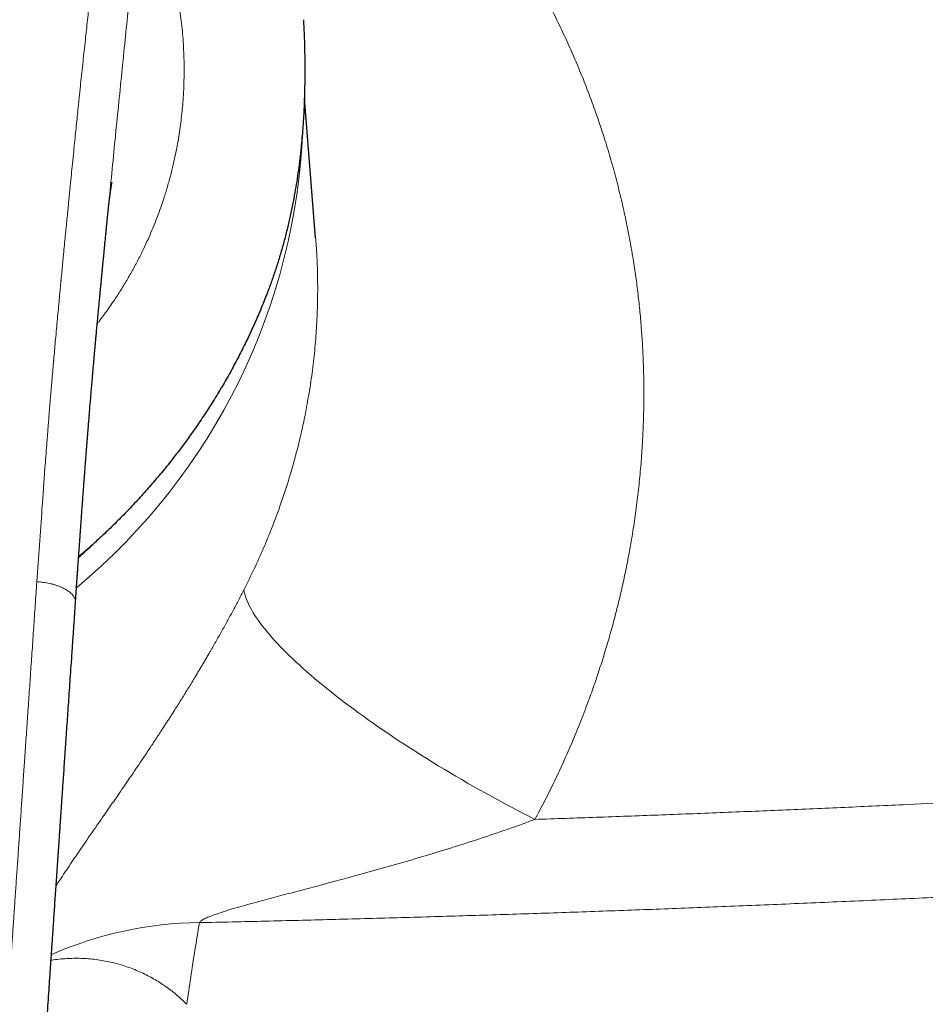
# Model space of a CAD drawing. Header units: millimetres. Extents: x 8 to 1269, y 12 to 684.
# Tile 29 of 50: x 662 to 695, y 619 to 655. Entities that reach past the tile are written whole.
import ezdxf

# ---------------------------------------------------------------- set-up
doc = ezdxf.new("R2010")
doc.units = ezdxf.units.MM

msp = doc.modelspace()

# ---------------------------------------------------------------- linework, layer by layer
at = {"color": 7, "linetype": 'Continuous', "lineweight": 30}
for p, q in [((672.859, 652.933), (672.851, 652.429)), ((673.255, 647.107), (672.844, 652.202)), ((665.664, 647.833), (665.666, 647.856)), ((673.253, 647.113), (673.253, 647.107))]:
    msp.add_line(p, q, dxfattribs=at)
at = {"color": 252, "linetype": 'Continuous', "lineweight": 0, "flags": 128}
msp.add_lwpolyline([(670.636, 634.272), (670.651, 634.197), (670.67, 634.121), (670.694, 634.042), (670.722, 633.962), (670.754, 633.88), (670.791, 633.795), (670.832, 633.709), (670.878, 633.621), (670.928, 633.531), (670.982, 633.439), (671.041, 633.346), (671.104, 633.251), (671.171, 633.154), (671.243, 633.055), (671.318, 632.955), (671.398, 632.853), (671.482, 632.75), (671.571, 632.645), (671.663, 632.539), (671.759, 632.431), (671.86, 632.322), (671.964, 632.212), (672.072, 632.1), (672.185, 631.988), (672.301, 631.874), (672.421, 631.758), (672.544, 631.642), (672.672, 631.525), (672.803, 631.406), (672.937, 631.287), (673.076, 631.166), (673.218, 631.045), (673.363, 630.923), (673.511, 630.8), (673.663, 630.676), (673.819, 630.552), (673.977, 630.427), (674.139, 630.302), (674.304, 630.175), (674.472, 630.049), (674.643, 629.922), (674.816, 629.794), (674.993, 629.666), (675.172, 629.538), (675.355, 629.41), (675.539, 629.281), (675.727, 629.152), (675.917, 629.023), (676.109, 628.894), (676.303, 628.765), (676.5, 628.636), (676.699, 628.507), (676.901, 628.378), (677.104, 628.25), (677.309, 628.122), (677.516, 627.993), (677.725, 627.866), (677.936, 627.738), (678.148, 627.611), (678.362, 627.485), (678.578, 627.359), (678.795, 627.234), (679.013, 627.109), (679.232, 626.985), (679.453, 626.862), (679.674, 626.739), (679.897, 626.617), (680.12, 626.496), (680.345, 626.376), (680.57, 626.257), (680.796, 626.139), (681.022, 626.022), (681.248, 625.906)], dxfattribs=at)
at = {"color": 252, "linetype": 'Continuous', "lineweight": 0}
for centre, radius, start, end in [((649.845, 651.998), 22.962, 309.7822, 357.989), ((669.135, 608.52), 13.623, 90.4923, 113.8657)]:
    msp.add_arc(centre, radius, start, end, dxfattribs=at)
for points, knots in [([(675.358, 664.175), (675.535, 664.002), (675.889, 663.657), (676.404, 663.127), (676.906, 662.589), (677.394, 662.043), (677.868, 661.488), (678.328, 660.924), (678.774, 660.352), (679.192, 659.791), (679.582, 659.241), (679.948, 658.705), (680.302, 658.162), (680.645, 657.612), (680.977, 657.055), (681.298, 656.491), (681.62, 655.897), (681.941, 655.274), (682.258, 654.621), (682.56, 653.963), (682.845, 653.299), (683.115, 652.629), (683.369, 651.954), (683.608, 651.272), (683.834, 650.574), (684.047, 649.859), (684.245, 649.13), (684.425, 648.396), (684.586, 647.659), (684.73, 646.918), (684.85, 646.209), (684.948, 645.533), (685.027, 644.891), (685.093, 644.247), (685.145, 643.601), (685.183, 642.958), (685.208, 642.317), (685.219, 641.677), (685.217, 641.037), (685.202, 640.357), (685.17, 639.637), (685.117, 638.876), (685.046, 638.117), (684.957, 637.359), (684.85, 636.601), (684.731, 635.881), (684.602, 635.198), (684.468, 634.553), (684.32, 633.912), (684.159, 633.273), (683.987, 632.641), (683.803, 632.016), (683.608, 631.398), (683.4, 630.781), (683.165, 630.127), (682.9, 629.437), (682.604, 628.716), (682.291, 628.002), (681.961, 627.296), (681.615, 626.596), (681.371, 626.136), (681.248, 625.906)], [0, 0, 0, 0, 0.0176959, 0.0353236, 0.0528915, 0.0704076, 0.0878804, 0.1053182, 0.1227293, 0.1401221, 0.1557315, 0.1713391, 0.1869508, 0.2025726, 0.2182107, 0.2338709, 0.2495591, 0.2671357, 0.2846713, 0.3021746, 0.3196541, 0.3371183, 0.3545756, 0.3720347, 0.3895579, 0.4078875, 0.4261838, 0.4444567, 0.4627158, 0.4809706, 0.4992307, 0.5148747, 0.5305102, 0.5461434, 0.5617805, 0.5774276, 0.5928108, 0.6082152, 0.6236463, 0.6390517, 0.6573713, 0.6756788, 0.6939833, 0.7122941, 0.7306201, 0.7489704, 0.7647284, 0.7804618, 0.7961764, 0.8118777, 0.8275714, 0.8429829, 0.8583979, 0.8738215, 0.8893868, 0.9078805, 0.9263383, 0.9447698, 0.9631843, 0.9815912, 1, 1, 1, 1]), ([(665.487, 660.509), (665.477, 660.394), (665.457, 660.167), (665.427, 659.835), (665.399, 659.518), (665.371, 659.217), (665.344, 658.934), (665.319, 658.668), (665.294, 658.418), (665.271, 658.184), (665.249, 657.964), (665.228, 657.759), (665.209, 657.567), (665.191, 657.392), (665.174, 657.233), (665.159, 657.09), (665.146, 656.963), (665.136, 656.871), (665.13, 656.808), (665.124, 656.758), (665.118, 656.696), (665.11, 656.624), (665.102, 656.551), (665.09, 656.443), (665.075, 656.296), (665.053, 656.098), (665.03, 655.881), (665.004, 655.643), (664.974, 655.367), (664.939, 655.05), (664.9, 654.69), (664.859, 654.314), (664.818, 653.929), (664.775, 653.535), (664.732, 653.133), (664.698, 652.812), (664.674, 652.58), (664.66, 652.454), (664.649, 652.344), (664.639, 652.245), (664.628, 652.146), (664.618, 652.045), (664.599, 651.869), (664.573, 651.614), (664.538, 651.276), (664.502, 650.926), (664.464, 650.549), (664.423, 650.144), (664.381, 649.727), (664.352, 649.429), (664.335, 649.262), (664.33, 649.212), (664.325, 649.168), (664.321, 649.124), (664.312, 649.03), (664.297, 648.884), (664.277, 648.681), (664.256, 648.467), (664.234, 648.242), (664.21, 647.992), (664.183, 647.716), (664.153, 647.412), (664.122, 647.094), (664.089, 646.759), (664.059, 646.443), (664.03, 646.146), (664.003, 645.871), (663.985, 645.674), (663.974, 645.563), (663.972, 645.54), (663.97, 645.52), (663.968, 645.5), (663.966, 645.48), (663.962, 645.436), (663.953, 645.34), (663.934, 645.141), (663.907, 644.859), (663.875, 644.515), (663.842, 644.157), (663.808, 643.784), (663.775, 643.426), (663.744, 643.085), (663.724, 642.861), (663.713, 642.73), (663.71, 642.695), (663.707, 642.661), (663.704, 642.627), (663.701, 642.593), (663.694, 642.516), (663.669, 642.233), (663.613, 641.572), (663.56, 640.929), (663.523, 640.461), (663.513, 640.34), (663.503, 640.211), (663.493, 640.079), (663.482, 639.947), (663.472, 639.816), (663.462, 639.684), (663.434, 639.32), (663.372, 638.506), (663.283, 637.293), (663.185, 635.91), (663.123, 635.021), (663.092, 634.576)], [0, 0, 0, 0, 0.013861, 0.027087, 0.039678, 0.051634, 0.062955, 0.073456, 0.083345, 0.092621, 0.101286, 0.109497, 0.117071, 0.124007, 0.130307, 0.135969, 0.140995, 0.145384, 0.14683, 0.148491, 0.15129, 0.154134, 0.15702, 0.159951, 0.167029, 0.174349, 0.183378, 0.192748, 0.202461, 0.216005, 0.230162, 0.244932, 0.260316, 0.275504, 0.291245, 0.307541, 0.313153, 0.318479, 0.322263, 0.326094, 0.329972, 0.333896, 0.337866, 0.350572, 0.363731, 0.377343, 0.391408, 0.407699, 0.424559, 0.439866, 0.442299, 0.443972, 0.445672, 0.447399, 0.449152, 0.456541, 0.464369, 0.472636, 0.481342, 0.490487, 0.501591, 0.51328, 0.525555, 0.538416, 0.551861, 0.562094, 0.572641, 0.583503, 0.584679, 0.585435, 0.586192, 0.586952, 0.587714, 0.588479, 0.592113, 0.598725, 0.61134, 0.624494, 0.638189, 0.652423, 0.667197, 0.679157, 0.691449, 0.692795, 0.694096, 0.695397, 0.696698, 0.697998, 0.699299, 0.70543, 0.730296, 0.774641, 0.778588, 0.783374, 0.788348, 0.793323, 0.798297, 0.80327, 0.808244, 0.813218, 0.844481, 0.900306, 0.950151, 1, 1, 1, 1]), ([(666.817, 659.834), (666.832, 659.81), (666.859, 659.765), (666.896, 659.702), (666.929, 659.648), (666.96, 659.595), (666.992, 659.54), (667.028, 659.476), (667.065, 659.41), (667.102, 659.34), (667.139, 659.271), (667.185, 659.179), (667.243, 659.062), (667.31, 658.917), (667.378, 658.766), (667.46, 658.573), (667.556, 658.336), (667.662, 658.05), (667.764, 657.755), (667.86, 657.449), (667.951, 657.132), (668.037, 656.801), (668.116, 656.46), (668.189, 656.107), (668.254, 655.749), (668.31, 655.386), (668.358, 655.018), (668.397, 654.643), (668.428, 654.259), (668.449, 653.866), (668.46, 653.465), (668.461, 653.057), (668.45, 652.642), (668.43, 652.253), (668.402, 651.892), (668.369, 651.559), (668.329, 651.225), (668.28, 650.889), (668.219, 650.519), (668.141, 650.116), (668.043, 649.681), (667.932, 649.248), (667.808, 648.817), (667.68, 648.418), (667.551, 648.051), (667.424, 647.717), (667.289, 647.385), (667.146, 647.054), (666.98, 646.697), (666.79, 646.315), (666.572, 645.908), (666.339, 645.505), (666.092, 645.107), (665.87, 644.771), (665.677, 644.496), (665.52, 644.279), (665.392, 644.108), (665.316, 644.01), (665.294, 643.983)], [0, 0, 0, 0, 0.007634, 0.014349, 0.020144, 0.025021, 0.031025, 0.037416, 0.044579, 0.051345, 0.058072, 0.064967, 0.077638, 0.090775, 0.104385, 0.117468, 0.140673, 0.16374, 0.18669, 0.209543, 0.232777, 0.256132, 0.279632, 0.303296, 0.326894, 0.349906, 0.37294, 0.396015, 0.419149, 0.44252, 0.465972, 0.489522, 0.513189, 0.536834, 0.555318, 0.573796, 0.592275, 0.610765, 0.629274, 0.65307, 0.676746, 0.700319, 0.723808, 0.747231, 0.7656, 0.783947, 0.802281, 0.82061, 0.838943, 0.862033, 0.885185, 0.908414, 0.931737, 0.955172, 0.96838, 0.98163, 0.994925, 1, 1, 1, 1]), ([(665.666, 647.856), (665.674, 647.932), (665.722, 648.42), (665.808, 649.316), (665.928, 650.542), (666.05, 651.761), (666.173, 652.974), (666.293, 654.16), (666.41, 655.32), (666.521, 656.454), (666.627, 657.584), (666.726, 658.712), (666.787, 659.459), (666.817, 659.834)], [0, 0, 0, 0, 0.018553, 0.119342, 0.220023, 0.320603, 0.42124, 0.52209, 0.617392, 0.712839, 0.808384, 0.904075, 1, 1, 1, 1]), ([(673.253, 647.107), (673.257, 647.06), (673.279, 646.822), (673.303, 646.391), (673.325, 645.813), (673.331, 645.229), (673.322, 644.568), (673.289, 643.826), (673.224, 643.006), (673.129, 642.179), (673.017, 641.437), (672.897, 640.778), (672.778, 640.203), (672.644, 639.627), (672.494, 639.048), (672.328, 638.468), (672.149, 637.894), (671.933, 637.259), (671.674, 636.562), (671.36, 635.798), (671.016, 635.031), (670.764, 634.526), (670.636, 634.272)], [0, 0, 0, 0, 0.0108474, 0.0547667, 0.0989554, 0.1434146, 0.188145, 0.2500923, 0.312556, 0.375538, 0.4390406, 0.4828914, 0.5270996, 0.5716658, 0.6165906, 0.6618746, 0.7075185, 0.7517477, 0.8124894, 0.8741112, 0.9366143, 1, 1, 1, 1]), ([(648, 586.616), (648.176, 586.617), (648.527, 586.619), (649.053, 586.635), (649.578, 586.661), (650.081, 586.695), (650.562, 586.738), (650.899, 586.773), (651.112, 586.797), (651.202, 586.808), (651.292, 586.819), (651.382, 586.831), (651.472, 586.842), (651.562, 586.854), (651.652, 586.866), (651.87, 586.897), (652.209, 586.948), (652.663, 587.027), (653.101, 587.114), (653.522, 587.209), (653.892, 587.302), (654.214, 587.392), (654.491, 587.476), (654.786, 587.574), (655.002, 587.652), (655.143, 587.706), (655.186, 587.723), (655.229, 587.74), (655.271, 587.757), (655.314, 587.774), (655.466, 587.837), (655.723, 587.949), (656.076, 588.122), (656.414, 588.306), (656.737, 588.501), (657.028, 588.696), (657.288, 588.889), (657.522, 589.077), (657.744, 589.273), (657.956, 589.477), (658.157, 589.689), (658.337, 589.896), (658.499, 590.101), (658.644, 590.301), (658.782, 590.511), (658.908, 590.722), (659.024, 590.931), (659.103, 591.087), (659.155, 591.194), (659.181, 591.251), (659.207, 591.307), (659.233, 591.364), (659.259, 591.422), (659.314, 591.551), (659.398, 591.756), (659.503, 592.044), (659.604, 592.345), (659.7, 592.662), (659.773, 592.928), (659.825, 593.132), (659.857, 593.263), (659.885, 593.383), (659.911, 593.498), (659.946, 593.655), (659.988, 593.855), (660.042, 594.132), (660.1, 594.45), (660.159, 594.811), (660.217, 595.189), (660.271, 595.581), (660.322, 595.99), (660.357, 596.292), (660.378, 596.484), (660.386, 596.561), (660.395, 596.638), (660.402, 596.714), (660.409, 596.78), (660.421, 596.895), (660.437, 597.057), (660.458, 597.279), (660.481, 597.522), (660.506, 597.795), (660.533, 598.1), (660.561, 598.422), (660.59, 598.762), (660.619, 599.12), (660.646, 599.45), (660.671, 599.749), (660.687, 599.951), (660.698, 600.096), (660.705, 600.182), (660.712, 600.267), (660.718, 600.342), (660.732, 600.521), (660.754, 600.809), (660.786, 601.222), (660.819, 601.648), (660.852, 602.087), (660.886, 602.541), (660.921, 603.008), (660.956, 603.489), (660.991, 603.963), (661.024, 604.428), (661.057, 604.885), (661.09, 605.352), (661.123, 605.81), (661.154, 606.258), (661.184, 606.677), (661.207, 607.01), (661.222, 607.224), (661.228, 607.311), (661.23, 607.344), (661.231, 607.354), (661.232, 607.364), (661.232, 607.374), (661.233, 607.384), (661.234, 607.404), (661.237, 607.439), (661.24, 607.491), (661.245, 607.554), (661.25, 607.633), (661.257, 607.728), (661.264, 607.839), (661.273, 607.966), (661.282, 608.106), (661.293, 608.261), (661.304, 608.426), (661.316, 608.601), (661.329, 608.786), (661.342, 608.984), (661.357, 609.194), (661.373, 609.429), (661.39, 609.688), (661.41, 609.974), (661.43, 610.276), (661.452, 610.595), (661.475, 610.93), (661.499, 611.281), (661.523, 611.637), (661.547, 611.998), (661.572, 612.362), (661.598, 612.74), (661.624, 613.132), (661.652, 613.537), (661.672, 613.833), (661.684, 614.015), (661.688, 614.079), (661.693, 614.144), (661.697, 614.209), (661.701, 614.272), (661.705, 614.324), (661.711, 614.419), (661.724, 614.611), (661.75, 614.997), (661.797, 615.687), (661.865, 616.683), (661.947, 617.894), (662.03, 619.108), (662.095, 620.065), (662.133, 620.619), (662.147, 620.82), (662.151, 620.875), (662.155, 620.931), (662.158, 620.986), (662.162, 621.041), (662.166, 621.096), (662.182, 621.331), (662.211, 621.75), (662.253, 622.356), (662.295, 622.974), (662.338, 623.605), (662.383, 624.247), (662.427, 624.888), (662.471, 625.529), (662.515, 626.167), (662.559, 626.816), (662.605, 627.475), (662.653, 628.172), (662.703, 628.906), (662.756, 629.679), (662.81, 630.464), (662.865, 631.262), (662.921, 632.073), (662.977, 632.897), (663.034, 633.733), (663.073, 634.294), (663.092, 634.576)], [0, 0, 0, 0, 0.00881, 0.017606, 0.026394, 0.035177, 0.042905, 0.050636, 0.052155, 0.053674, 0.055193, 0.056713, 0.058233, 0.059754, 0.061274, 0.062795, 0.070774, 0.078499, 0.085977, 0.093211, 0.100206, 0.105189, 0.110048, 0.114788, 0.120865, 0.121647, 0.122424, 0.123199, 0.12397, 0.124738, 0.125503, 0.132289, 0.138927, 0.145429, 0.151807, 0.158076, 0.163227, 0.168322, 0.17337, 0.178379, 0.18336, 0.188323, 0.192494, 0.196733, 0.201048, 0.205446, 0.20939, 0.213408, 0.214473, 0.215543, 0.216619, 0.217701, 0.218788, 0.219881, 0.224964, 0.230252, 0.23575, 0.241463, 0.247396, 0.250077, 0.252408, 0.254422, 0.256472, 0.258559, 0.262764, 0.267112, 0.27322, 0.279591, 0.286225, 0.293125, 0.300291, 0.307723, 0.309056, 0.310397, 0.311747, 0.313104, 0.314405, 0.315209, 0.319164, 0.322931, 0.326919, 0.331956, 0.337307, 0.342972, 0.348951, 0.355244, 0.361852, 0.366385, 0.371056, 0.372552, 0.374061, 0.375585, 0.377086, 0.378025, 0.385061, 0.392347, 0.399883, 0.407668, 0.415704, 0.42399, 0.432525, 0.441311, 0.449249, 0.457381, 0.465706, 0.474224, 0.481881, 0.489686, 0.496679, 0.499793, 0.50117, 0.50135, 0.501531, 0.501712, 0.501893, 0.502074, 0.502255, 0.502982, 0.503915, 0.505052, 0.506393, 0.508139, 0.510141, 0.5124, 0.514916, 0.517689, 0.520718, 0.52381, 0.527129, 0.530677, 0.534453, 0.538457, 0.543301, 0.548442, 0.553879, 0.559612, 0.565642, 0.571968, 0.57859, 0.58492, 0.591499, 0.598326, 0.605402, 0.612726, 0.620298, 0.621459, 0.622626, 0.623798, 0.624976, 0.62616, 0.627183, 0.627821, 0.631328, 0.637597, 0.648814, 0.668913, 0.691857, 0.714913, 0.735296, 0.744293, 0.745303, 0.746315, 0.747326, 0.748337, 0.749349, 0.750361, 0.751373, 0.762249, 0.773358, 0.784701, 0.796278, 0.808089, 0.820134, 0.831704, 0.843482, 0.855468, 0.867662, 0.880063, 0.894149, 0.908494, 0.923097, 0.93796, 0.953081, 0.968462, 0.984101, 1, 1, 1, 1]), ([(663.092, 634.576), (663.125, 634.573), (663.19, 634.568), (663.29, 634.557), (663.393, 634.542), (663.498, 634.523), (663.604, 634.499), (663.711, 634.471), (663.816, 634.437), (663.918, 634.4), (664.015, 634.359), (664.105, 634.315), (664.186, 634.268), (664.259, 634.218), (664.322, 634.167), (664.376, 634.115), (664.421, 634.061), (664.456, 634.007), (664.481, 633.952), (664.496, 633.899), (664.502, 633.856), (664.5, 633.832), (664.499, 633.825)], [0, 0, 0, 0, 0.04303, 0.087025, 0.132679, 0.180391, 0.230276, 0.282174, 0.335698, 0.390314, 0.445433, 0.500524, 0.55522, 0.609415, 0.663313, 0.717137, 0.770859, 0.824256, 0.877012, 0.928808, 0.979413, 1, 1, 1, 1]), ([(663.795, 623.491), (663.838, 623.558), (663.943, 623.72), (664.117, 623.983), (664.315, 624.279), (664.514, 624.573), (664.714, 624.865), (664.914, 625.155), (665.12, 625.452), (665.33, 625.754), (665.537, 626.053), (665.742, 626.348), (665.942, 626.637), (666.143, 626.929), (666.346, 627.224), (666.549, 627.522), (666.756, 627.826), (666.967, 628.139), (667.182, 628.461), (667.399, 628.788), (667.571, 629.051), (667.699, 629.248), (667.784, 629.378), (667.867, 629.508), (667.951, 629.638), (668.035, 629.769), (668.175, 629.989), (668.37, 630.3), (668.619, 630.701), (668.811, 631.015), (668.946, 631.239), (669.026, 631.374), (669.106, 631.509), (669.186, 631.643), (669.265, 631.777), (669.343, 631.912), (669.469, 632.128), (669.639, 632.425), (669.851, 632.802), (670.057, 633.175), (670.256, 633.545), (670.45, 633.91), (670.574, 634.151), (670.636, 634.272)], [0, 0, 0, 0, 0.024229, 0.057865, 0.091754, 0.125214, 0.156474, 0.187793, 0.219188, 0.25068, 0.282286, 0.311154, 0.33988, 0.368477, 0.396962, 0.425347, 0.453648, 0.482676, 0.512506, 0.54208, 0.571418, 0.582884, 0.594317, 0.60572, 0.617094, 0.628438, 0.639756, 0.674272, 0.708303, 0.74189, 0.753109, 0.764284, 0.775417, 0.78651, 0.797565, 0.808582, 0.819565, 0.850609, 0.881202, 0.911389, 0.941218, 0.970738, 1, 1, 1, 1]), ([(681.248, 625.906), (681.997, 625.932), (683.496, 625.983), (685.748, 626.066), (688.006, 626.154), (690.271, 626.247), (692.543, 626.345), (694.73, 626.445), (696.832, 626.544), (698.848, 626.643), (700.639, 626.735), (702.205, 626.817), (703.197, 626.871), (703.844, 626.906), (704.145, 626.922), (704.446, 626.939), (704.747, 626.956), (705.049, 626.972), (705.35, 626.989), (706.288, 627.042), (707.865, 627.132), (710.083, 627.263), (712.31, 627.399), (714.546, 627.54), (716.792, 627.686), (719.004, 627.833), (721.181, 627.982), (723.323, 628.132), (725.473, 628.287), (727.632, 628.445), (729.072, 628.554), (729.794, 628.609)], [0, 0, 0, 0, 0.045826, 0.091819, 0.137981, 0.184315, 0.230822, 0.277504, 0.318731, 0.360097, 0.401603, 0.429074, 0.456608, 0.462798, 0.468991, 0.475187, 0.481386, 0.487588, 0.493794, 0.500002, 0.545493, 0.59122, 0.637184, 0.68339, 0.729837, 0.776528, 0.820777, 0.865247, 0.90994, 0.954857, 1, 1, 1, 1]), ([(681.248, 625.906), (680.95, 625.797), (680.342, 625.575), (679.399, 625.255), (678.42, 624.938), (677.411, 624.627), (676.38, 624.323), (675.338, 624.028), (674.389, 623.767), (673.543, 623.54), (672.803, 623.344), (672.083, 623.154), (671.473, 622.992), (670.974, 622.857), (670.585, 622.749), (670.224, 622.645), (669.898, 622.545), (669.616, 622.452), (669.383, 622.366), (669.203, 622.287), (669.093, 622.223), (669.037, 622.175), (669.024, 622.154), (669.018, 622.143)], [0, 0, 0, 0, 0.073439, 0.15008, 0.229125, 0.309909, 0.392386, 0.475531, 0.558148, 0.617956, 0.676689, 0.73408, 0.789486, 0.822641, 0.854139, 0.883715, 0.91092, 0.93534, 0.955603, 0.972935, 0.987474, 0.993913, 1, 1, 1, 1]), ([(669.018, 622.143), (669.82, 622.16), (671.424, 622.196), (673.829, 622.256), (676.231, 622.321), (678.63, 622.392), (681.028, 622.468), (683.423, 622.551), (685.816, 622.638), (688.244, 622.732), (690.708, 622.834), (693.207, 622.943), (695.704, 623.057), (698.198, 623.177), (700.69, 623.303), (703.179, 623.434), (705.666, 623.57), (708.15, 623.712), (710.632, 623.859), (713.111, 624.01), (715.588, 624.167), (718.015, 624.326), (720.392, 624.487), (722.72, 624.648), (725.046, 624.814), (727.37, 624.983), (728.917, 625.1), (729.69, 625.158)], [0, 0, 0, 0, 0.039296, 0.07857, 0.117826, 0.157064, 0.196287, 0.235495, 0.274691, 0.313877, 0.354919, 0.395952, 0.43698, 0.478003, 0.519024, 0.560045, 0.601067, 0.642092, 0.683122, 0.724159, 0.765204, 0.80626, 0.84498, 0.883713, 0.92246, 0.961222, 1, 1, 1, 1]), ([(669.018, 622.143), (668.963, 621.809), (668.853, 621.142), (668.699, 620.149), (668.605, 619.493), (668.558, 619.165)], [0, 0, 0, 0, 0.333364, 0.666694, 1, 1, 1, 1]), ([(663.61, 620.77), (663.64, 620.775), (663.762, 620.796), (663.973, 620.819), (664.241, 620.838), (664.502, 620.845), (664.77, 620.84), (665.042, 620.822), (665.32, 620.79), (665.587, 620.746), (665.846, 620.691), (666.096, 620.625), (666.346, 620.546), (666.596, 620.455), (666.844, 620.352), (667.081, 620.24), (667.307, 620.12), (667.523, 619.993), (667.739, 619.852), (667.956, 619.695), (668.17, 619.524), (668.372, 619.348), (668.496, 619.226), (668.558, 619.165)], [0, 0, 0, 0, 0.013902, 0.056771, 0.099242, 0.141286, 0.182864, 0.230824, 0.278317, 0.325419, 0.3722, 0.418721, 0.465034, 0.516584, 0.567718, 0.618476, 0.668888, 0.718983, 0.768784, 0.827122, 0.885097, 0.942721, 1, 1, 1, 1])]:
    msp.add_open_spline(points, degree=3, knots=knots, dxfattribs=at)
at = {"color": 7, "linetype": 'Continuous', "lineweight": 30}
for points, knots in [([(672.806, 655.064), (672.81, 655.009), (672.819, 654.854), (672.833, 654.561), (672.847, 654.186), (672.857, 653.77), (672.861, 653.352), (672.86, 653.073), (672.859, 652.933)], [0, 0, 0, 0, 0.078005, 0.217951, 0.411474, 0.6063, 0.802464, 1, 1, 1, 1]), ([(672.851, 652.429), (672.847, 652.308), (672.84, 652.069), (672.824, 651.711), (672.804, 651.357), (672.779, 651.006), (672.749, 650.656), (672.712, 650.283), (672.666, 649.888), (672.611, 649.473), (672.548, 649.064), (672.475, 648.639), (672.391, 648.2), (672.293, 647.746), (672.185, 647.296), (672.067, 646.85), (671.94, 646.409), (671.802, 645.973), (671.656, 645.541), (671.55, 645.259), (671.497, 645.117)], [0, 0, 0, 0, 0.04789, 0.09529, 0.142209, 0.188655, 0.234636, 0.281451, 0.337077, 0.392335, 0.447242, 0.501818, 0.563844, 0.625885, 0.687968, 0.750123, 0.812375, 0.874754, 0.937287, 1, 1, 1, 1]), ([(665.665, 647.833), (665.666, 647.847), (665.67, 647.883), (665.675, 647.936), (665.681, 647.993), (665.686, 648.047), (665.691, 648.092), (665.695, 648.129), (665.698, 648.156), (665.701, 648.184), (665.704, 648.213), (665.708, 648.243), (665.711, 648.271), (665.713, 648.294), (665.716, 648.313), (665.718, 648.331), (665.72, 648.354), (665.723, 648.378), (665.726, 648.4), (665.728, 648.421), (665.731, 648.443), (665.734, 648.471), (665.738, 648.499), (665.741, 648.523), (665.743, 648.542), (665.746, 648.563), (665.749, 648.587), (665.752, 648.611), (665.755, 648.632), (665.757, 648.65), (665.759, 648.666), (665.761, 648.68), (665.763, 648.692), (665.764, 648.704), (665.766, 648.718), (665.769, 648.739), (665.772, 648.763), (665.776, 648.787), (665.779, 648.809), (665.782, 648.832), (665.786, 648.856), (665.789, 648.878), (665.792, 648.898), (665.795, 648.917), (665.798, 648.936), (665.801, 648.956), (665.804, 648.974), (665.806, 648.988), (665.808, 649.002), (665.81, 649.016), (665.813, 649.032), (665.816, 649.049), (665.819, 649.065), (665.821, 649.078), (665.823, 649.088), (665.825, 649.097), (665.827, 649.108), (665.829, 649.119), (665.831, 649.129), (665.832, 649.137), (665.833, 649.142), (665.833, 649.143), (665.833, 649.143)], [0, 0, 0, 0, 0.019366, 0.049948, 0.075586, 0.101296, 0.127877, 0.142854, 0.15629, 0.169173, 0.185305, 0.200817, 0.216235, 0.228397, 0.237304, 0.246587, 0.258914, 0.273758, 0.286525, 0.296336, 0.308339, 0.325194, 0.343574, 0.357273, 0.366407, 0.378936, 0.395031, 0.411244, 0.424197, 0.435718, 0.445943, 0.455008, 0.462913, 0.470148, 0.479707, 0.492098, 0.514262, 0.530263, 0.544704, 0.56357, 0.583527, 0.602404, 0.617952, 0.633063, 0.651813, 0.672007, 0.689013, 0.703692, 0.716666, 0.731511, 0.749958, 0.773097, 0.795436, 0.812739, 0.827567, 0.842788, 0.860686, 0.885956, 0.91318, 0.940366, 0.965674, 1, 1, 1, 1]), ([(664.5, 633.825), (664.5, 633.827), (664.504, 633.88), (664.511, 633.978), (664.52, 634.116), (664.529, 634.239), (664.536, 634.348), (664.543, 634.443), (664.548, 634.524), (664.553, 634.588), (664.556, 634.636), (664.559, 634.671), (664.56, 634.697), (664.562, 634.718), (664.563, 634.739), (664.565, 634.762), (664.567, 634.787), (664.569, 634.825), (664.573, 634.879), (664.578, 634.95), (664.584, 635.041), (664.592, 635.15), (664.601, 635.276), (664.61, 635.406), (664.624, 635.601), (664.642, 635.867), (664.666, 636.206), (664.688, 636.507), (664.706, 636.761), (664.721, 636.959), (664.734, 637.146), (664.747, 637.321), (664.758, 637.474), (664.768, 637.606), (664.776, 637.719), (664.784, 637.824), (664.792, 637.926), (664.799, 638.032), (664.808, 638.15), (664.818, 638.283), (664.829, 638.43), (664.842, 638.59), (664.855, 638.764), (664.868, 638.937), (664.881, 639.107), (664.894, 639.269), (664.906, 639.431), (664.919, 639.587), (664.931, 639.737), (664.942, 639.886), (664.954, 640.032), (664.966, 640.176), (664.975, 640.294), (664.983, 640.387), (664.988, 640.454), (664.993, 640.512), (664.997, 640.559), (664.999, 640.594), (665.002, 640.622), (665.004, 640.649), (665.007, 640.681), (665.01, 640.722), (665.014, 640.773), (665.019, 640.833), (665.026, 640.914), (665.034, 641.016), (665.044, 641.135), (665.054, 641.254), (665.064, 641.37), (665.073, 641.483), (665.082, 641.591), (665.094, 641.724), (665.107, 641.878), (665.122, 642.057), (665.138, 642.24), (665.155, 642.433), (665.173, 642.638), (665.188, 642.808), (665.199, 642.938), (665.207, 643.021), (665.214, 643.097), (665.22, 643.163), (665.225, 643.219), (665.229, 643.266), (665.232, 643.303), (665.235, 643.331), (665.237, 643.357), (665.24, 643.389), (665.244, 643.43), (665.248, 643.483), (665.254, 643.546), (665.264, 643.649), (665.276, 643.786), (665.291, 643.951), (665.308, 644.127), (665.325, 644.313), (665.344, 644.512), (665.363, 644.711), (665.378, 644.868), (665.388, 644.979), (665.394, 645.041), (665.399, 645.091), (665.403, 645.13), (665.406, 645.161), (665.408, 645.189), (665.411, 645.22), (665.416, 645.263), (665.421, 645.319), (665.428, 645.388), (665.435, 645.469), (665.444, 645.557), (665.455, 645.674), (665.469, 645.819), (665.486, 645.993), (665.5, 646.141), (665.512, 646.261), (665.52, 646.347), (665.528, 646.426), (665.534, 646.493), (665.539, 646.544), (665.543, 646.581), (665.546, 646.612), (665.549, 646.646), (665.553, 646.688), (665.559, 646.744), (665.565, 646.811), (665.572, 646.886), (665.58, 646.967), (665.589, 647.054), (665.598, 647.145), (665.606, 647.23), (665.612, 647.298), (665.617, 647.35), (665.621, 647.388), (665.624, 647.421), (665.628, 647.456), (665.632, 647.499), (665.637, 647.553), (665.643, 647.616), (665.65, 647.682), (665.656, 647.747), (665.662, 647.808), (665.665, 647.845), (665.667, 647.864)], [0, 0, 0, 0, 0.000434, 0.011057, 0.020684, 0.029317, 0.036954, 0.043597, 0.049245, 0.053899, 0.056993, 0.05941, 0.061148, 0.062478, 0.063935, 0.065533, 0.067271, 0.069151, 0.073546, 0.078558, 0.084189, 0.092666, 0.101573, 0.110661, 0.119931, 0.142731, 0.16656, 0.191415, 0.206223, 0.220205, 0.233361, 0.245691, 0.257197, 0.265658, 0.27361, 0.281052, 0.287986, 0.295072, 0.303524, 0.31294, 0.323321, 0.334666, 0.346975, 0.360248, 0.371351, 0.383038, 0.394632, 0.405745, 0.416377, 0.426529, 0.437327, 0.447524, 0.457117, 0.462486, 0.467335, 0.47145, 0.474829, 0.477225, 0.479035, 0.480676, 0.48296, 0.48591, 0.489524, 0.493804, 0.498748, 0.506833, 0.515582, 0.524085, 0.532337, 0.540336, 0.548082, 0.555577, 0.568664, 0.58104, 0.59396, 0.607727, 0.622342, 0.637806, 0.644113, 0.650202, 0.655611, 0.660337, 0.66438, 0.66774, 0.67031, 0.672258, 0.673805, 0.676001, 0.67898, 0.682744, 0.687291, 0.692622, 0.704886, 0.716732, 0.728123, 0.742667, 0.756674, 0.770881, 0.785328, 0.790448, 0.794878, 0.798492, 0.801289, 0.80327, 0.805046, 0.807324, 0.810105, 0.814316, 0.819321, 0.825122, 0.831659, 0.838499, 0.850384, 0.862875, 0.875973, 0.882358, 0.888818, 0.894587, 0.899429, 0.903344, 0.905569, 0.9075, 0.909939, 0.912981, 0.916626, 0.922137, 0.927621, 0.932959, 0.939878, 0.946534, 0.952852, 0.958329, 0.96146, 0.964174, 0.966473, 0.968724, 0.971836, 0.975852, 0.980467, 0.985519, 0.990453, 0.995274, 1, 1, 1, 1]), ([(671.497, 645.117), (671.426, 644.937), (671.285, 644.576), (671.055, 644.041), (670.811, 643.51), (670.553, 642.983), (670.279, 642.461), (669.992, 641.944), (669.682, 641.418), (669.349, 640.885), (668.99, 640.344), (668.617, 639.811), (668.228, 639.288), (667.837, 638.79), (667.446, 638.318), (667.057, 637.87), (666.658, 637.431), (666.247, 637.001), (665.826, 636.581), (665.394, 636.17), (664.991, 635.803), (664.728, 635.577), (664.615, 635.481)], [0, 0, 0, 0, 0.049077, 0.098248, 0.147544, 0.196994, 0.246631, 0.296483, 0.346069, 0.400425, 0.454772, 0.509149, 0.563592, 0.618139, 0.667549, 0.716886, 0.766178, 0.815452, 0.864737, 0.914059, 0.963396, 1, 1, 1, 1]), ([(664.614, 635.459), (664.617, 635.461), (664.699, 635.533), (664.857, 635.677), (665.052, 635.856), (665.168, 635.966), (665.207, 636.004)], [0, 0, 0, 0, 0.016367, 0.405978, 0.795724, 1, 1, 1, 1]), ([(648, 584.817), (648.059, 584.817), (648.203, 584.817), (648.426, 584.82), (648.662, 584.824), (648.881, 584.83), (649.083, 584.837), (649.269, 584.844), (649.437, 584.852), (649.588, 584.86), (649.722, 584.868), (649.839, 584.875), (649.94, 584.882), (650.023, 584.888), (650.09, 584.892), (650.137, 584.896), (650.168, 584.898), (650.185, 584.899), (650.198, 584.9), (650.218, 584.902), (650.25, 584.904), (650.295, 584.908), (650.346, 584.912), (650.401, 584.917), (650.46, 584.921), (650.546, 584.929), (650.663, 584.94), (650.815, 584.954), (650.979, 584.97), (651.154, 584.989), (651.338, 585.01), (651.523, 585.032), (651.708, 585.055), (651.887, 585.078), (652.032, 585.098), (652.143, 585.113), (652.22, 585.125), (652.293, 585.135), (652.357, 585.145), (652.428, 585.155), (652.522, 585.17), (652.657, 585.192), (652.821, 585.219), (653.002, 585.25), (653.187, 585.284), (653.375, 585.32), (653.563, 585.359), (653.728, 585.394), (653.87, 585.425), (653.987, 585.452), (654.103, 585.48), (654.199, 585.503), (654.27, 585.52), (654.315, 585.532), (654.352, 585.541), (654.381, 585.548), (654.402, 585.554), (654.424, 585.56), (654.455, 585.568), (654.502, 585.58), (654.565, 585.597), (654.643, 585.618), (654.733, 585.643), (654.828, 585.671), (654.924, 585.699), (655.044, 585.735), (655.187, 585.779), (655.353, 585.833), (655.514, 585.888), (655.666, 585.942), (655.806, 585.993), (655.932, 586.042), (656.044, 586.086), (656.14, 586.125), (656.224, 586.16), (656.298, 586.192), (656.366, 586.221), (656.424, 586.247), (656.474, 586.269), (656.525, 586.292), (656.586, 586.32), (656.659, 586.355), (656.747, 586.397), (656.849, 586.447), (656.962, 586.504), (657.08, 586.567), (657.201, 586.632), (657.322, 586.699), (657.443, 586.77), (657.565, 586.842), (657.686, 586.917), (657.808, 586.995), (657.93, 587.076), (658.051, 587.159), (658.173, 587.246), (658.291, 587.333), (658.402, 587.418), (658.504, 587.499), (658.596, 587.574), (658.678, 587.643), (658.751, 587.705), (658.808, 587.756), (658.851, 587.795), (658.881, 587.822), (658.902, 587.841), (658.916, 587.854), (658.929, 587.866), (658.95, 587.886), (658.985, 587.918), (659.036, 587.967), (659.095, 588.024), (659.16, 588.09), (659.23, 588.161), (659.306, 588.241), (659.384, 588.327), (659.464, 588.416), (659.56, 588.529), (659.673, 588.668), (659.801, 588.835), (659.942, 589.032), (660.092, 589.261), (660.248, 589.525), (660.398, 589.801), (660.538, 590.089), (660.67, 590.386), (660.795, 590.694), (660.914, 591.022), (661.027, 591.365), (661.132, 591.718), (661.225, 592.064), (661.307, 592.4), (661.381, 592.727), (661.446, 593.046), (661.505, 593.356), (661.561, 593.674), (661.614, 594), (661.664, 594.333), (661.7, 594.6), (661.727, 594.804), (661.745, 594.945), (661.761, 595.077), (661.775, 595.199), (661.789, 595.313), (661.8, 595.418), (661.811, 595.514), (661.82, 595.599), (661.828, 595.673), (661.834, 595.735), (661.84, 595.789), (661.846, 595.846), (661.853, 595.914), (661.861, 595.997), (661.871, 596.096), (661.882, 596.21), (661.894, 596.339), (661.907, 596.483), (661.922, 596.643), (661.937, 596.817), (661.955, 597.024), (661.975, 597.258), (661.997, 597.51), (662.023, 597.824), (662.053, 598.196), (662.088, 598.621), (662.12, 599.03), (662.15, 599.423), (662.179, 599.8), (662.206, 600.159), (662.232, 600.511), (662.258, 600.865), (662.285, 601.233), (662.313, 601.616), (662.341, 602.003), (662.369, 602.394), (662.397, 602.789), (662.42, 603.111), (662.437, 603.352), (662.448, 603.505), (662.458, 603.647), (662.467, 603.778), (662.476, 603.898), (662.484, 604.012), (662.491, 604.119), (662.498, 604.217), (662.504, 604.299), (662.509, 604.364), (662.512, 604.414), (662.515, 604.455), (662.518, 604.495), (662.521, 604.542), (662.525, 604.607), (662.531, 604.692), (662.539, 604.801), (662.548, 604.928), (662.558, 605.073), (662.569, 605.236), (662.582, 605.418), (662.594, 605.601), (662.607, 605.785), (662.619, 605.965), (662.632, 606.156), (662.645, 606.351), (662.659, 606.547), (662.672, 606.742), (662.694, 607.067), (662.724, 607.519), (662.763, 608.092), (662.8, 608.647), (662.836, 609.184), (662.87, 609.703), (662.904, 610.207), (662.937, 610.703), (662.97, 611.208), (663.005, 611.731), (663.041, 612.273), (663.069, 612.703), (663.09, 613.021), (663.104, 613.222), (663.117, 613.424), (663.131, 613.627), (663.144, 613.83), (663.157, 614.022), (663.168, 614.197), (663.179, 614.352), (663.188, 614.49), (663.196, 614.612), (663.202, 614.709), (663.207, 614.785), (663.211, 614.842), (663.214, 614.89), (663.217, 614.931), (663.22, 614.971), (663.223, 615.017), (663.227, 615.081), (663.233, 615.165), (663.24, 615.268), (663.247, 615.384), (663.256, 615.519), (663.267, 615.674), (663.278, 615.845), (663.29, 616.023), (663.302, 616.204), (663.315, 616.389), (663.327, 616.577), (663.34, 616.769), (663.356, 617.002), (663.374, 617.279), (663.396, 617.601), (663.418, 617.931), (663.444, 618.316), (663.473, 618.748), (663.505, 619.22), (663.536, 619.675), (663.565, 620.114), (663.591, 620.491), (663.612, 620.808), (663.63, 621.072), (663.648, 621.338), (663.667, 621.61), (663.686, 621.893), (663.706, 622.186), (663.727, 622.49), (663.748, 622.804), (663.77, 623.129), (663.793, 623.464), (663.817, 623.81), (663.837, 624.103), (663.852, 624.336), (663.864, 624.501), (663.874, 624.652), (663.884, 624.791), (663.892, 624.915), (663.9, 625.025), (663.906, 625.121), (663.912, 625.205), (663.917, 625.274), (663.92, 625.33), (663.923, 625.375), (663.926, 625.412), (663.928, 625.447), (663.931, 625.486), (663.934, 625.533), (663.939, 625.597), (663.944, 625.681), (663.952, 625.787), (663.96, 625.91), (663.97, 626.049), (663.98, 626.206), (663.992, 626.38), (664.005, 626.571), (664.019, 626.777), (664.036, 627.019), (664.055, 627.298), (664.077, 627.615), (664.099, 627.944), (664.122, 628.283), (664.146, 628.633), (664.171, 628.997), (664.197, 629.377), (664.225, 629.772), (664.253, 630.181), (664.282, 630.606), (664.312, 631.053), (664.345, 631.522), (664.379, 632.015), (664.414, 632.524), (664.45, 633.049), (664.48, 633.484), (664.497, 633.745), (664.503, 633.825)], [0, 0, 0, 0, 0.002892, 0.006985, 0.010805, 0.014351, 0.017623, 0.020622, 0.023347, 0.025797, 0.027974, 0.029876, 0.031504, 0.032859, 0.033939, 0.034745, 0.03517, 0.035441, 0.03558, 0.035815, 0.036371, 0.037152, 0.037996, 0.03889, 0.039834, 0.040828, 0.043087, 0.045569, 0.04825, 0.051088, 0.054085, 0.05724, 0.06015, 0.063129, 0.065986, 0.067283, 0.06855, 0.069776, 0.070834, 0.071687, 0.073274, 0.075458, 0.078332, 0.081335, 0.084382, 0.087475, 0.090606, 0.09373, 0.095682, 0.09763, 0.099573, 0.101502, 0.102395, 0.103149, 0.103764, 0.104238, 0.104572, 0.10482, 0.105353, 0.106144, 0.107195, 0.108509, 0.110074, 0.111702, 0.113322, 0.114934, 0.117792, 0.120621, 0.123419, 0.12606, 0.128473, 0.130655, 0.132604, 0.134333, 0.135722, 0.137027, 0.138248, 0.139324, 0.140107, 0.140949, 0.142032, 0.143358, 0.144927, 0.146781, 0.148886, 0.151085, 0.153311, 0.155565, 0.157846, 0.160156, 0.16248, 0.16483, 0.167207, 0.16961, 0.172039, 0.174483, 0.176791, 0.178914, 0.180852, 0.182602, 0.184166, 0.185541, 0.186352, 0.187028, 0.18749, 0.187747, 0.187999, 0.188323, 0.189189, 0.190347, 0.191797, 0.193243, 0.194896, 0.196741, 0.19866, 0.200637, 0.202673, 0.205995, 0.209468, 0.213086, 0.217988, 0.223077, 0.228288, 0.233593, 0.238998, 0.24451, 0.250132, 0.256416, 0.262573, 0.268535, 0.274314, 0.279918, 0.285358, 0.290642, 0.295776, 0.301618, 0.307267, 0.312728, 0.315238, 0.31766, 0.319907, 0.321979, 0.323877, 0.325701, 0.327332, 0.328771, 0.330019, 0.331071, 0.331922, 0.332811, 0.333962, 0.335376, 0.33705, 0.338985, 0.341178, 0.343629, 0.346336, 0.349299, 0.352516, 0.356898, 0.361194, 0.365403, 0.37293, 0.380178, 0.387153, 0.393862, 0.400306, 0.406486, 0.4123, 0.418363, 0.424673, 0.431232, 0.438037, 0.444612, 0.451401, 0.458406, 0.461205, 0.463856, 0.466312, 0.46857, 0.470632, 0.472496, 0.474475, 0.47617, 0.477582, 0.478711, 0.479556, 0.480159, 0.480831, 0.48163, 0.482606, 0.48417, 0.486048, 0.488242, 0.49075, 0.493573, 0.496711, 0.500164, 0.503098, 0.506226, 0.509548, 0.512976, 0.516376, 0.519745, 0.523084, 0.533324, 0.543269, 0.552916, 0.562267, 0.571322, 0.580083, 0.588621, 0.597291, 0.606566, 0.616039, 0.625708, 0.629202, 0.632721, 0.636264, 0.639833, 0.643427, 0.646928, 0.649936, 0.652655, 0.655084, 0.657224, 0.659075, 0.660219, 0.661216, 0.662066, 0.662768, 0.663389, 0.664187, 0.665182, 0.666771, 0.668584, 0.670622, 0.672884, 0.675726, 0.678791, 0.681923, 0.685117, 0.688373, 0.69169, 0.695068, 0.698507, 0.704037, 0.709718, 0.71555, 0.721511, 0.730126, 0.738462, 0.746518, 0.754295, 0.761792, 0.766549, 0.771187, 0.775835, 0.78067, 0.785695, 0.790909, 0.796311, 0.801903, 0.807683, 0.813653, 0.819811, 0.826144, 0.829331, 0.832279, 0.834986, 0.837453, 0.83968, 0.841633, 0.843355, 0.844845, 0.846103, 0.847074, 0.847852, 0.848499, 0.849062, 0.849747, 0.850584, 0.851574, 0.853185, 0.855085, 0.857274, 0.859751, 0.862571, 0.86569, 0.869109, 0.872819, 0.87673, 0.882119, 0.887811, 0.893805, 0.899809, 0.906089, 0.912644, 0.919476, 0.926583, 0.933966, 0.941625, 0.94956, 0.958169, 0.96708, 0.976295, 0.985812, 0.995633, 1, 1, 1, 1])]:
    msp.add_open_spline(points, degree=3, knots=knots, dxfattribs=at)

doc.saveas('drawing.dxf')
